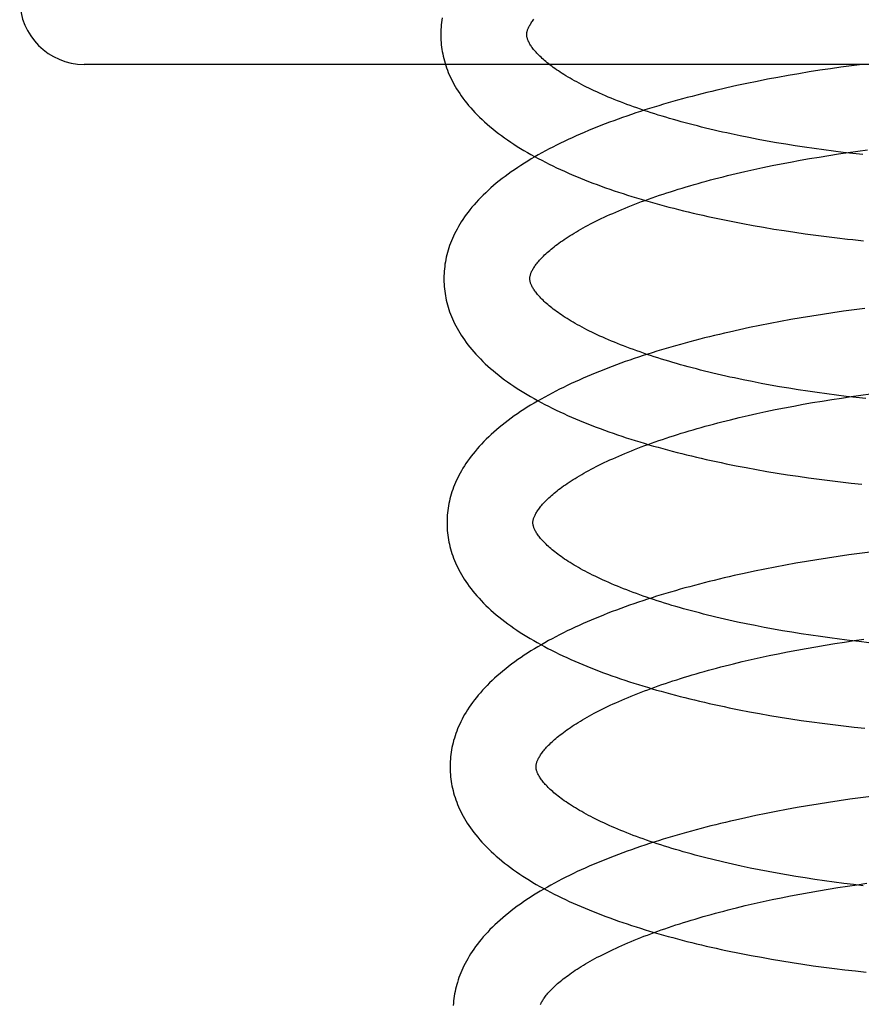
# Model space of a CAD drawing. Header units: inches. Extents: x 0 to 204, y 0 to 132.
# Tile 81 of 112: x 116.441 to 116.637, y 48.571 to 48.8. Entities that reach past the tile are written whole.
import ezdxf

# ---------------------------------------------------------------- set-up
doc = ezdxf.new("R2010")
doc.units = ezdxf.units.IN
doc.header["$LTSCALE"] = 11.243375
doc.header["$MEASUREMENT"] = 0
doc.linetypes.add('HIDDEN', pattern=[0.2, 0.1, -0.1])
doc.layers.add('DEFAULT_2', color=8, linetype='HIDDEN')

msp = doc.modelspace()

# ---------------------------------------------------------------- linework, layer by layer
at = {"layer": 'DEFAULT_2', "color": 8, "linetype": 'HIDDEN'}
for p, q in [((116.459, 52.25676), (116.459, 46.75626)), ((117.0165, 48.78959), (116.4565, 48.78959)), ((116.62772, 48.78821), (116.62527, 48.78783)), ((116.63019, 48.78858), (116.62772, 48.78821)), ((116.63266, 48.78894), (116.63019, 48.78858)), ((116.63514, 48.78927), (116.63266, 48.78894)), ((116.63762, 48.78959), (116.63514, 48.78927)), ((116.61555, 48.78611), (116.61315, 48.78564)), ((116.61796, 48.78656), (116.61555, 48.78611)), ((116.62038, 48.787), (116.61796, 48.78656)), ((116.62282, 48.78742), (116.62038, 48.787)), ((116.62527, 48.78783), (116.62282, 48.78742)), ((116.60841, 48.78464), (116.60606, 48.78412)), ((116.61077, 48.78515), (116.60841, 48.78464)), ((116.61315, 48.78564), (116.61077, 48.78515)), ((116.61125, 48.77254), (116.60918, 48.77296)), ((116.61336, 48.77214), (116.61125, 48.77254)), ((116.61548, 48.77174), (116.61336, 48.77214)), ((116.61763, 48.77136), (116.61548, 48.77174)), ((116.6198, 48.771), (116.61763, 48.77136)), ((116.62199, 48.77064), (116.6198, 48.771)), ((116.6242, 48.7703), (116.62199, 48.77064)), ((116.62642, 48.76998), (116.6242, 48.7703)), ((116.62866, 48.76967), (116.62642, 48.76998)), ((116.62313, 48.76727), (116.62534, 48.76765)), ((116.62534, 48.76765), (116.62756, 48.76803)), ((116.62756, 48.76803), (116.6298, 48.76839)), ((116.63091, 48.76938), (116.62866, 48.76967)), ((116.6298, 48.76839), (116.63205, 48.76873)), ((116.63317, 48.7691), (116.63091, 48.76938)), ((116.63205, 48.76873), (116.63431, 48.76906)), ((116.63544, 48.76883), (116.63317, 48.7691)), ((116.63431, 48.76906), (116.63658, 48.76938)), ((116.63773, 48.76858), (116.63544, 48.76883)), ((116.63658, 48.76938), (116.63885, 48.76968)), ((116.61239, 48.76513), (116.6145, 48.76558)), ((116.6145, 48.76558), (116.61662, 48.76602)), ((116.61662, 48.76602), (116.61877, 48.76645)), ((116.61877, 48.76645), (116.62094, 48.76686)), ((116.62094, 48.76686), (116.62313, 48.76727)), ((116.60624, 48.76369), (116.60826, 48.76418)), ((116.60826, 48.76418), (116.61032, 48.76466)), ((116.61032, 48.76466), (116.61239, 48.76513)), ((116.60984, 48.75253), (116.61222, 48.7521)), ((116.61222, 48.7521), (116.61462, 48.75168)), ((116.61462, 48.75168), (116.61703, 48.75127)), ((116.61703, 48.75127), (116.61946, 48.75089)), ((116.61946, 48.75089), (116.62189, 48.75052)), ((116.62189, 48.75052), (116.62434, 48.75017)), ((116.62434, 48.75017), (116.6268, 48.74983)), ((116.6268, 48.74983), (116.62926, 48.74952)), ((116.62926, 48.74952), (116.63174, 48.74922)), ((116.63174, 48.74922), (116.63421, 48.74893)), ((116.62587, 48.73102), (116.62343, 48.73061)), ((116.62833, 48.7314), (116.62587, 48.73102)), ((116.63079, 48.73177), (116.62833, 48.7314)), ((116.63326, 48.73213), (116.63079, 48.73177)), ((116.63574, 48.73246), (116.63326, 48.73213)), ((116.63822, 48.73278), (116.63574, 48.73246)), ((116.61377, 48.72882), (116.61139, 48.72833)), ((116.61616, 48.7293), (116.61377, 48.72882)), ((116.61857, 48.72975), (116.61616, 48.7293)), ((116.62099, 48.73019), (116.61857, 48.72975)), ((116.62343, 48.73061), (116.62099, 48.73019)), ((116.60903, 48.72783), (116.60668, 48.7273)), ((116.61139, 48.72833), (116.60903, 48.72783)), ((116.61197, 48.71575), (116.6099, 48.71617)), ((116.61408, 48.71534), (116.61197, 48.71575)), ((116.6162, 48.71495), (116.61408, 48.71534)), ((116.61835, 48.71457), (116.6162, 48.71495)), ((116.62052, 48.7142), (116.61835, 48.71457)), ((116.62271, 48.71385), (116.62052, 48.7142)), ((116.62492, 48.71351), (116.62271, 48.71385)), ((116.62714, 48.71319), (116.62492, 48.71351)), ((116.62938, 48.71288), (116.62714, 48.71319)), ((116.63163, 48.71259), (116.62938, 48.71288)), ((116.63389, 48.71231), (116.63163, 48.71259)), ((116.63502, 48.71227), (116.63729, 48.71258)), ((116.63729, 48.71258), (116.63957, 48.71288)), ((116.62166, 48.71007), (116.62385, 48.71047)), ((116.62385, 48.71047), (116.62606, 48.71086)), ((116.62606, 48.71086), (116.62828, 48.71123)), ((116.62828, 48.71123), (116.63052, 48.71159)), ((116.63052, 48.71159), (116.63276, 48.71194)), ((116.63276, 48.71194), (116.63502, 48.71227)), ((116.63616, 48.71204), (116.63389, 48.71231)), ((116.63844, 48.71179), (116.63616, 48.71204)), ((116.61103, 48.70787), (116.61311, 48.70834)), ((116.61311, 48.70834), (116.61521, 48.70879)), ((116.61521, 48.70879), (116.61734, 48.70923)), ((116.61734, 48.70923), (116.61949, 48.70966)), ((116.61949, 48.70966), (116.62166, 48.71007)), ((116.60696, 48.7069), (116.60898, 48.70739)), ((116.60898, 48.70739), (116.61103, 48.70787)), ((116.61063, 48.69573), (116.61301, 48.69529)), ((116.61301, 48.69529), (116.61541, 48.69487)), ((116.61541, 48.69487), (116.61782, 48.69447)), ((116.61782, 48.69447), (116.62025, 48.69408)), ((116.62025, 48.69408), (116.62268, 48.69372)), ((116.62268, 48.69372), (116.62513, 48.69336)), ((116.62513, 48.69336), (116.62759, 48.69303)), ((116.62759, 48.69303), (116.63006, 48.69272)), ((116.63006, 48.69272), (116.63253, 48.69242)), ((116.63253, 48.69242), (116.63501, 48.69213)), ((116.63501, 48.69213), (116.6375, 48.69187)), ((116.63946, 48.67606), (116.63697, 48.67574)), ((116.62461, 48.6739), (116.62217, 48.67348)), ((116.62707, 48.6743), (116.62461, 48.6739)), ((116.62953, 48.67469), (116.62707, 48.6743)), ((116.63201, 48.67506), (116.62953, 48.67469)), ((116.63448, 48.67541), (116.63201, 48.67506)), ((116.63697, 48.67574), (116.63448, 48.67541)), ((116.61252, 48.67163), (116.61015, 48.67112)), ((116.61491, 48.67212), (116.61252, 48.67163)), ((116.61732, 48.67259), (116.61491, 48.67212)), ((116.61974, 48.67304), (116.61732, 48.67259)), ((116.62217, 48.67348), (116.61974, 48.67304)), ((116.61015, 48.67112), (116.6078, 48.6706)), ((116.61269, 48.65896), (116.61062, 48.65938)), ((116.6148, 48.65855), (116.61269, 48.65896)), ((116.61692, 48.65816), (116.6148, 48.65855)), ((116.61907, 48.65778), (116.61692, 48.65816)), ((116.62124, 48.65741), (116.61907, 48.65778)), ((116.62343, 48.65706), (116.62124, 48.65741)), ((116.62564, 48.65672), (116.62343, 48.65706)), ((116.62786, 48.6564), (116.62564, 48.65672)), ((116.6301, 48.65609), (116.62786, 48.6564)), ((116.63235, 48.65579), (116.6301, 48.65609)), ((116.63461, 48.65551), (116.63235, 48.65579)), ((116.63349, 48.65515), (116.63575, 48.65548)), ((116.63689, 48.65525), (116.63461, 48.65551)), ((116.63575, 48.65548), (116.63801, 48.65579)), ((116.63917, 48.655), (116.63689, 48.65525)), ((116.62021, 48.65287), (116.62238, 48.65328)), ((116.62238, 48.65328), (116.62457, 48.65368)), ((116.62457, 48.65368), (116.62678, 48.65407)), ((116.62678, 48.65407), (116.629, 48.65444)), ((116.629, 48.65444), (116.63124, 48.6548)), ((116.63124, 48.6548), (116.63349, 48.65515)), ((116.6097, 48.6506), (116.61175, 48.65108)), ((116.61175, 48.65108), (116.61383, 48.65154)), ((116.61383, 48.65154), (116.61593, 48.652)), ((116.61593, 48.652), (116.61806, 48.65244)), ((116.61806, 48.65244), (116.62021, 48.65287)), ((116.60768, 48.65011), (116.6097, 48.6506)), ((116.61135, 48.63894), (116.61373, 48.6385)), ((116.61373, 48.6385), (116.61613, 48.63808)), ((116.61613, 48.63808), (116.61854, 48.63768)), ((116.61854, 48.63768), (116.62097, 48.63729)), ((116.62097, 48.63729), (116.62341, 48.63692)), ((116.62341, 48.63692), (116.62586, 48.63657)), ((116.62586, 48.63657), (116.62832, 48.63624)), ((116.62832, 48.63624), (116.63078, 48.63592)), ((116.63078, 48.63592), (116.63326, 48.63562)), ((116.63326, 48.63562), (116.63574, 48.63534)), ((116.63574, 48.63534), (116.63822, 48.63508)), ((116.63718, 48.61888), (116.63471, 48.61855)), ((116.63966, 48.6192), (116.63718, 48.61888)), ((116.62244, 48.61661), (116.62002, 48.61617)), ((116.62488, 48.61703), (116.62244, 48.61661)), ((116.62732, 48.61744), (116.62488, 48.61703)), ((116.62978, 48.61782), (116.62732, 48.61744)), ((116.63224, 48.61819), (116.62978, 48.61782)), ((116.63471, 48.61855), (116.63224, 48.61819)), ((116.61048, 48.61425), (116.60813, 48.61372)), ((116.61284, 48.61475), (116.61048, 48.61425)), ((116.61522, 48.61524), (116.61284, 48.61475)), ((116.61761, 48.61572), (116.61522, 48.61524)), ((116.62002, 48.61617), (116.61761, 48.61572)), ((116.61359, 48.60213), (116.61151, 48.60255)), ((116.6157, 48.60173), (116.61359, 48.60213)), ((116.61784, 48.60133), (116.6157, 48.60173)), ((116.61999, 48.60095), (116.61784, 48.60133)), ((116.62217, 48.60059), (116.61999, 48.60095)), ((116.62436, 48.60024), (116.62217, 48.60059)), ((116.62658, 48.5999), (116.62436, 48.60024)), ((116.62881, 48.59958), (116.62658, 48.5999)), ((116.63105, 48.59927), (116.62881, 48.59958)), ((116.62969, 48.59765), (116.63192, 48.59801)), ((116.63331, 48.59897), (116.63105, 48.59927)), ((116.63192, 48.59801), (116.63417, 48.59835)), ((116.63558, 48.59869), (116.63331, 48.59897)), ((116.63417, 48.59835), (116.63643, 48.59868)), ((116.63786, 48.59843), (116.63558, 48.59869)), ((116.63643, 48.59868), (116.6387, 48.599)), ((116.61875, 48.59564), (116.6209, 48.59607)), ((116.6209, 48.59607), (116.62307, 48.59648)), ((116.62307, 48.59648), (116.62526, 48.59689)), ((116.62526, 48.59689), (116.62746, 48.59727)), ((116.62746, 48.59727), (116.62969, 48.59765)), ((116.60837, 48.59331), (116.61039, 48.5938)), ((116.61039, 48.5938), (116.61244, 48.59428)), ((116.61244, 48.59428), (116.61452, 48.59475)), ((116.61452, 48.59475), (116.61662, 48.5952)), ((116.61662, 48.5952), (116.61875, 48.59564)), ((116.61176, 48.58221), (116.61413, 48.58177)), ((116.61413, 48.58177), (116.61652, 48.58135)), ((116.61652, 48.58135), (116.61893, 48.58094)), ((116.61893, 48.58094), (116.62134, 48.58055)), ((116.62134, 48.58055), (116.62377, 48.58019)), ((116.62377, 48.58019), (116.62622, 48.57983)), ((116.62622, 48.57983), (116.62867, 48.5795)), ((116.62867, 48.5795), (116.63113, 48.57918)), ((116.63113, 48.57918), (116.63359, 48.57888)), ((116.63359, 48.57888), (116.63607, 48.5786)), ((116.63607, 48.5786), (116.63854, 48.57833))]:
    msp.add_line(p, q, dxfattribs=at)
for points in [[(116.53986, 48.80042), (116.53977, 48.79988), (116.5397, 48.79934), (116.53963, 48.7988), (116.53959, 48.79827), (116.53955, 48.79773), (116.53953, 48.79719), (116.53952, 48.79665), (116.53952, 48.79621)], [(116.55952, 48.79646), (116.55952, 48.79657), (116.55952, 48.79668), (116.55953, 48.7968), (116.55955, 48.79692), (116.55957, 48.79705), (116.5596, 48.79718), (116.55963, 48.79732), (116.55968, 48.79746), (116.55973, 48.79762), (116.55979, 48.79778), (116.55986, 48.79794), (116.55993, 48.79812), (116.56002, 48.7983), (116.56011, 48.79848), (116.56022, 48.79867), (116.56033, 48.79886), (116.56045, 48.79906), (116.56058, 48.79926), (116.56072, 48.79946), (116.56087, 48.79967), (116.56103, 48.79989), (116.5612, 48.80011)], [(116.53952, 48.79621), (116.53953, 48.79576), (116.53955, 48.79522), (116.53959, 48.79469), (116.53964, 48.79415), (116.5397, 48.79362), (116.53978, 48.79308), (116.53986, 48.79255), (116.53997, 48.79201), (116.54008, 48.79148), (116.54021, 48.79094), (116.54035, 48.7904), (116.54051, 48.78987), (116.54068, 48.78933), (116.54086, 48.78879), (116.54106, 48.78825), (116.54127, 48.78771), (116.5415, 48.78717), (116.54174, 48.78663), (116.542, 48.78608), (116.54228, 48.78554), (116.54257, 48.78499), (116.54288, 48.78445), (116.5432, 48.7839), (116.54355, 48.78335), (116.54391, 48.7828), (116.54429, 48.78225), (116.54468, 48.78169), (116.5451, 48.78114), (116.54554, 48.78059), (116.54599, 48.78003), (116.54647, 48.77948), (116.54696, 48.77893), (116.54747, 48.77838), (116.54801, 48.77782), (116.54856, 48.77728), (116.54913, 48.77673), (116.54972, 48.77619), (116.55033, 48.77565), (116.55096, 48.77511), (116.5516, 48.77458), (116.55226, 48.77405), (116.55294, 48.77353), (116.55363, 48.77301), (116.55434, 48.7725), (116.55506, 48.77199), (116.55579, 48.77149), (116.55654, 48.77099), (116.55731, 48.77051), (116.55809, 48.77002), (116.55888, 48.76955), (116.55968, 48.76908), (116.56049, 48.76861), (116.56131, 48.76815), (116.56215, 48.7677), (116.563, 48.76726), (116.56385, 48.76682), (116.56472, 48.76638), (116.5656, 48.76596), (116.56648, 48.76553), (116.56738, 48.76512), (116.56829, 48.76471), (116.56921, 48.7643), (116.57013, 48.7639), (116.57107, 48.76351), (116.57201, 48.76312), (116.57297, 48.76273), (116.57393, 48.76236), (116.5749, 48.76198), (116.57588, 48.76161), (116.57687, 48.76125), (116.57787, 48.76089), (116.57887, 48.76054), (116.57989, 48.76019), (116.58091, 48.75985), (116.58193, 48.75951), (116.58297, 48.75918), (116.58401, 48.75885), (116.58507, 48.75852), (116.58613, 48.7582), (116.58719, 48.75789), (116.58827, 48.75758), (116.58935, 48.75727), (116.59043, 48.75697), (116.59153, 48.75667), (116.59263, 48.75638), (116.59374, 48.75609), (116.59485, 48.75581), (116.59597, 48.75553), (116.5971, 48.75526), (116.59823, 48.75499), (116.59937, 48.75472), (116.60051, 48.75446), (116.60166, 48.75421), (116.60281, 48.75395), (116.60397, 48.75371), (116.60514, 48.75346), (116.60631, 48.75322), (116.60748, 48.75299), (116.60984, 48.75253)], [(116.60918, 48.77296), (116.60713, 48.77339), (116.60611, 48.77362), (116.60511, 48.77384), (116.60411, 48.77407), (116.60312, 48.7743), (116.60213, 48.77453), (116.60116, 48.77477), (116.60019, 48.775), (116.59923, 48.77525), (116.59828, 48.77549), (116.59734, 48.77574), (116.59641, 48.77599), (116.59549, 48.77624), (116.59457, 48.77649), (116.59367, 48.77675), (116.59277, 48.77701), (116.59189, 48.77727), (116.59101, 48.77753), (116.59015, 48.7778), (116.5893, 48.77807), (116.58845, 48.77834), (116.58762, 48.77861), (116.5868, 48.77888), (116.58598, 48.77916), (116.58518, 48.77944), (116.58439, 48.77972), (116.58361, 48.78), (116.58285, 48.78028), (116.58209, 48.78056), (116.58135, 48.78085), (116.58062, 48.78113), (116.5799, 48.78142), (116.5792, 48.78171), (116.5785, 48.78199), (116.57782, 48.78228), (116.57715, 48.78257), (116.57649, 48.78286), (116.57585, 48.78316), (116.57522, 48.78345), (116.5746, 48.78374), (116.57399, 48.78403), (116.5734, 48.78432), (116.57282, 48.78462), (116.57225, 48.78491), (116.57169, 48.7852), (116.57115, 48.78549), (116.57063, 48.78578), (116.57011, 48.78607), (116.56961, 48.78636), (116.56913, 48.78664), (116.56865, 48.78693), (116.56819, 48.78721), (116.56774, 48.78749), (116.56731, 48.78778), (116.56689, 48.78806), (116.56648, 48.78833), (116.56608, 48.78861), (116.5657, 48.78889), (116.56533, 48.78916), (116.56498, 48.78943), (116.56463, 48.78969), (116.5643, 48.78996), (116.56399, 48.79022), (116.56368, 48.79047), (116.56339, 48.79073), (116.56311, 48.79098), (116.56284, 48.79123), (116.56259, 48.79147), (116.56234, 48.79171), (116.56211, 48.79195), (116.56189, 48.79218), (116.56168, 48.79241), (116.56148, 48.79263), (116.5613, 48.79285), (116.56112, 48.79307), (116.56096, 48.79328), (116.5608, 48.79349), (116.56065, 48.79369), (116.56052, 48.79389), (116.56039, 48.79408), (116.56027, 48.79427), (116.56016, 48.79446), (116.56006, 48.79464), (116.55997, 48.79482), (116.55989, 48.79499), (116.55982, 48.79516), (116.55976, 48.79531), (116.5597, 48.79547), (116.55966, 48.79561), (116.55962, 48.79575), (116.55959, 48.79588), (116.55956, 48.796), (116.55954, 48.79613), (116.55953, 48.79624), (116.55952, 48.79636), (116.55952, 48.79646)], [(116.60606, 48.78412), (116.60489, 48.78385), (116.60373, 48.78357), (116.60258, 48.7833), (116.60143, 48.78302), (116.60028, 48.78273), (116.59914, 48.78244), (116.59801, 48.78215), (116.59688, 48.78185), (116.59576, 48.78155), (116.59465, 48.78124), (116.59354, 48.78093), (116.59244, 48.78061), (116.59134, 48.78029), (116.59025, 48.77997), (116.58917, 48.77964), (116.5881, 48.77931), (116.58703, 48.77897), (116.58597, 48.77863), (116.58492, 48.77828), (116.58387, 48.77793), (116.58283, 48.77757), (116.5818, 48.77721), (116.58078, 48.77685), (116.57977, 48.77648), (116.57876, 48.77611), (116.57777, 48.77573), (116.57678, 48.77534), (116.5758, 48.77496), (116.57482, 48.77456), (116.57386, 48.77416), (116.5729, 48.77376), (116.57196, 48.77335), (116.57102, 48.77294), (116.57009, 48.77252), (116.56918, 48.7721), (116.56827, 48.77167), (116.56737, 48.77124), (116.56648, 48.7708), (116.5656, 48.77035), (116.56473, 48.7699), (116.56388, 48.76945), (116.56303, 48.76899), (116.56219, 48.76852), (116.56137, 48.76805), (116.56055, 48.76757), (116.55975, 48.76708), (116.55896, 48.76659), (116.55818, 48.76609), (116.55741, 48.76559), (116.55666, 48.76508), (116.55592, 48.76457), (116.55519, 48.76405), (116.55448, 48.76352), (116.55379, 48.76299), (116.55311, 48.76246), (116.55244, 48.76192), (116.5518, 48.76137), (116.55116, 48.76082), (116.55055, 48.76027), (116.54996, 48.75972), (116.54938, 48.75916), (116.54882, 48.75859), (116.54828, 48.75803), (116.54776, 48.75747), (116.54726, 48.7569), (116.54677, 48.75633), (116.54631, 48.75577), (116.54587, 48.7552), (116.54545, 48.75464), (116.54504, 48.75407), (116.54466, 48.75351), (116.54429, 48.75295), (116.54395, 48.75239), (116.54362, 48.75183), (116.5433, 48.75127), (116.54301, 48.75072), (116.54273, 48.75016), (116.54247, 48.74961), (116.54222, 48.74906), (116.54199, 48.74851), (116.54178, 48.74796), (116.54158, 48.74742), (116.54139, 48.74687), (116.54122, 48.74633), (116.54107, 48.74579), (116.54092, 48.74524), (116.5408, 48.7447), (116.54068, 48.74416), (116.54058, 48.74362), (116.54049, 48.74309), (116.54042, 48.74255), (116.54035, 48.74201), (116.54031, 48.74147), (116.54027, 48.74094), (116.54025, 48.7404), (116.54024, 48.73986), (116.54024, 48.73942)], [(116.56024, 48.73967), (116.56024, 48.73978), (116.56024, 48.73989), (116.56025, 48.74001), (116.56027, 48.74013), (116.56029, 48.74026), (116.56032, 48.74039), (116.56036, 48.74053), (116.5604, 48.74067), (116.56045, 48.74083), (116.56051, 48.74099), (116.56058, 48.74116), (116.56065, 48.74133), (116.56074, 48.74151), (116.56084, 48.74169), (116.56094, 48.74188), (116.56105, 48.74208), (116.56117, 48.74227), (116.5613, 48.74247), (116.56144, 48.74268), (116.56159, 48.74289), (116.56175, 48.7431), (116.56192, 48.74332), (116.5621, 48.74355), (116.5623, 48.74378), (116.5625, 48.74401), (116.56272, 48.74425), (116.56294, 48.74449), (116.56318, 48.74474), (116.56343, 48.74499), (116.56369, 48.74525), (116.56397, 48.74551), (116.56425, 48.74577), (116.56455, 48.74603), (116.56486, 48.7463), (116.56518, 48.74657), (116.56552, 48.74685), (116.56587, 48.74712), (116.56623, 48.7474), (116.5666, 48.74769), (116.56699, 48.74797), (116.56739, 48.74826), (116.56781, 48.74855), (116.56823, 48.74884), (116.56867, 48.74914), (116.56913, 48.74943), (116.56959, 48.74973), (116.57007, 48.75003), (116.57057, 48.75033), (116.57107, 48.75063), (116.57159, 48.75094), (116.57213, 48.75124), (116.57267, 48.75155), (116.57323, 48.75185), (116.5738, 48.75216), (116.57439, 48.75247), (116.57499, 48.75277), (116.5756, 48.75308), (116.57623, 48.75339), (116.57686, 48.7537), (116.57751, 48.754), (116.57817, 48.75431), (116.57885, 48.75462), (116.57954, 48.75492), (116.58023, 48.75523), (116.58095, 48.75553), (116.58167, 48.75584), (116.5824, 48.75614), (116.58315, 48.75644), (116.58391, 48.75674), (116.58468, 48.75704), (116.58546, 48.75734), (116.58626, 48.75764), (116.58706, 48.75794), (116.58788, 48.75823), (116.5887, 48.75852), (116.58954, 48.75882), (116.59039, 48.75911), (116.59124, 48.75939), (116.59211, 48.75968), (116.59299, 48.75996), (116.59388, 48.76025), (116.59478, 48.76052), (116.59568, 48.7608), (116.5966, 48.76108), (116.59752, 48.76135), (116.59846, 48.76162), (116.5994, 48.76189), (116.60035, 48.76215), (116.60132, 48.76242), (116.60228, 48.76268), (116.60326, 48.76294), (116.60425, 48.76319), (116.60524, 48.76344), (116.60624, 48.76369)], [(116.63421, 48.74893), (116.63546, 48.7488), (116.63794, 48.74854)], [(116.54024, 48.73942), (116.54025, 48.73897), (116.54027, 48.73843), (116.54031, 48.7379), (116.54036, 48.73736), (116.54042, 48.73682), (116.5405, 48.73629), (116.54058, 48.73575), (116.54069, 48.73522), (116.5408, 48.73468), (116.54093, 48.73415), (116.54107, 48.73361), (116.54123, 48.73307), (116.5414, 48.73253), (116.54158, 48.73199), (116.54178, 48.73145), (116.54199, 48.73091), (116.54222, 48.73037), (116.54247, 48.72983), (116.54272, 48.72929), (116.543, 48.72874), (116.54329, 48.7282), (116.5436, 48.72765), (116.54393, 48.7271), (116.54427, 48.72655), (116.54463, 48.726), (116.54501, 48.72545), (116.54541, 48.72489), (116.54583, 48.72434), (116.54626, 48.72379), (116.54672, 48.72323), (116.54719, 48.72268), (116.54769, 48.72213), (116.5482, 48.72158), (116.54874, 48.72102), (116.54929, 48.72047), (116.54986, 48.71993), (116.55045, 48.71938), (116.55106, 48.71884), (116.55169, 48.71831), (116.55233, 48.71777), (116.55299, 48.71725), (116.55367, 48.71672), (116.55436, 48.71621), (116.55507, 48.71569), (116.5558, 48.71519), (116.55653, 48.71469), (116.55728, 48.71419), (116.55805, 48.7137), (116.55883, 48.71322), (116.55962, 48.71274), (116.56042, 48.71227), (116.56123, 48.71181), (116.56206, 48.71135), (116.56289, 48.7109), (116.56374, 48.71045), (116.5646, 48.71001), (116.56547, 48.70958), (116.56634, 48.70915), (116.56723, 48.70873), (116.56813, 48.70831), (116.56904, 48.7079), (116.56996, 48.7075), (116.57089, 48.7071), (116.57182, 48.7067), (116.57277, 48.70631), (116.57372, 48.70593), (116.57469, 48.70555), (116.57566, 48.70518), (116.57664, 48.70481), (116.57763, 48.70445), (116.57863, 48.70409), (116.57963, 48.70374), (116.58065, 48.70339), (116.58167, 48.70304), (116.5827, 48.70271), (116.58373, 48.70237), (116.58478, 48.70204), (116.58583, 48.70172), (116.58689, 48.7014), (116.58796, 48.70108), (116.58903, 48.70077), (116.59011, 48.70047), (116.5912, 48.70017), (116.5923, 48.69987), (116.5934, 48.69958), (116.59451, 48.69929), (116.59562, 48.69901), (116.59674, 48.69873), (116.59787, 48.69845), (116.599, 48.69819), (116.60014, 48.69792), (116.60128, 48.69766), (116.60243, 48.6974), (116.60359, 48.69715), (116.60475, 48.6969), (116.60592, 48.69666), (116.60709, 48.69642), (116.60826, 48.69619), (116.61063, 48.69573)], [(116.6099, 48.71617), (116.60785, 48.7166), (116.60683, 48.71682), (116.60583, 48.71705), (116.60483, 48.71728), (116.60384, 48.71751), (116.60285, 48.71774), (116.60188, 48.71797), (116.60091, 48.71821), (116.59995, 48.71845), (116.599, 48.7187), (116.59806, 48.71894), (116.59713, 48.71919), (116.59621, 48.71945), (116.59529, 48.7197), (116.59439, 48.71996), (116.59349, 48.72022), (116.59261, 48.72048), (116.59173, 48.72074), (116.59087, 48.72101), (116.59002, 48.72128), (116.58917, 48.72155), (116.58834, 48.72182), (116.58751, 48.72209), (116.5867, 48.72237), (116.5859, 48.72265), (116.58511, 48.72292), (116.58434, 48.72321), (116.58357, 48.72349), (116.58281, 48.72377), (116.58207, 48.72405), (116.58134, 48.72434), (116.58062, 48.72463), (116.57992, 48.72491), (116.57922, 48.7252), (116.57854, 48.72549), (116.57787, 48.72578), (116.57721, 48.72607), (116.57657, 48.72636), (116.57594, 48.72666), (116.57532, 48.72695), (116.57471, 48.72724), (116.57412, 48.72753), (116.57354, 48.72782), (116.57297, 48.72812), (116.57241, 48.72841), (116.57187, 48.7287), (116.57135, 48.72899), (116.57083, 48.72928), (116.57033, 48.72956), (116.56985, 48.72985), (116.56937, 48.73014), (116.56891, 48.73042), (116.56846, 48.7307), (116.56803, 48.73099), (116.56761, 48.73127), (116.5672, 48.73154), (116.5668, 48.73182), (116.56642, 48.73209), (116.56605, 48.73237), (116.5657, 48.73263), (116.56535, 48.7329), (116.56502, 48.73316), (116.56471, 48.73342), (116.5644, 48.73368), (116.56411, 48.73394), (116.56383, 48.73419), (116.56356, 48.73443), (116.56331, 48.73468), (116.56306, 48.73492), (116.56283, 48.73516), (116.56261, 48.73539), (116.5624, 48.73562), (116.5622, 48.73584), (116.56202, 48.73606), (116.56184, 48.73628), (116.56168, 48.73649), (116.56152, 48.73669), (116.56137, 48.7369), (116.56124, 48.7371), (116.56111, 48.73729), (116.56099, 48.73748), (116.56088, 48.73767), (116.56079, 48.73785), (116.56069, 48.73803), (116.56061, 48.7382), (116.56054, 48.73837), (116.56048, 48.73852), (116.56042, 48.73868), (116.56038, 48.73882), (116.56034, 48.73896), (116.56031, 48.73909), (116.56028, 48.73921), (116.56026, 48.73933), (116.56025, 48.73945), (116.56024, 48.73957), (116.56024, 48.73967)], [(116.60668, 48.7273), (116.60552, 48.72703), (116.60436, 48.72676), (116.60321, 48.72648), (116.60206, 48.7262), (116.60091, 48.72592), (116.59978, 48.72563), (116.59864, 48.72533), (116.59752, 48.72503), (116.5964, 48.72473), (116.59529, 48.72442), (116.59418, 48.72411), (116.59308, 48.7238), (116.59198, 48.72348), (116.5909, 48.72315), (116.58982, 48.72282), (116.58874, 48.72249), (116.58768, 48.72215), (116.58662, 48.72181), (116.58557, 48.72146), (116.58452, 48.72111), (116.58349, 48.72076), (116.58246, 48.7204), (116.58144, 48.72003), (116.58042, 48.71966), (116.57942, 48.71929), (116.57842, 48.71891), (116.57743, 48.71853), (116.57645, 48.71814), (116.57548, 48.71775), (116.57452, 48.71735), (116.57357, 48.71695), (116.57262, 48.71654), (116.57169, 48.71613), (116.57076, 48.71571), (116.56984, 48.71528), (116.56894, 48.71486), (116.56804, 48.71442), (116.56715, 48.71398), (116.56627, 48.71354), (116.56541, 48.71309), (116.56455, 48.71263), (116.5637, 48.71217), (116.56287, 48.7117), (116.56204, 48.71123), (116.56123, 48.71075), (116.56043, 48.71027), (116.55964, 48.70978), (116.55886, 48.70928), (116.5581, 48.70878), (116.55735, 48.70827), (116.55661, 48.70776), (116.55589, 48.70724), (116.55518, 48.70671), (116.55448, 48.70618), (116.55381, 48.70565), (116.55314, 48.70511), (116.5525, 48.70457), (116.55187, 48.70402), (116.55126, 48.70347), (116.55066, 48.70291), (116.55009, 48.70235), (116.54953, 48.70179), (116.54899, 48.70123), (116.54847, 48.70066), (116.54796, 48.70009), (116.54748, 48.69953), (116.54702, 48.69896), (116.54658, 48.6984), (116.54616, 48.69783), (116.54575, 48.69727), (116.54537, 48.69671), (116.54501, 48.69615), (116.54466, 48.69559), (116.54433, 48.69503), (116.54402, 48.69447), (116.54372, 48.69392), (116.54345, 48.69336), (116.54318, 48.69281), (116.54294, 48.69226), (116.54271, 48.69171), (116.5425, 48.69117), (116.5423, 48.69062), (116.54211, 48.69008), (116.54194, 48.68953), (116.54178, 48.68899), (116.54164, 48.68845), (116.54151, 48.68791), (116.5414, 48.68737), (116.5413, 48.68683), (116.54121, 48.68629), (116.54114, 48.68575), (116.54107, 48.68522), (116.54103, 48.68468), (116.54099, 48.68414), (116.54097, 48.68361), (116.54096, 48.68307), (116.54096, 48.68263)], [(116.56096, 48.68288), (116.56096, 48.68298), (116.56096, 48.6831), (116.56097, 48.68322), (116.56099, 48.68334), (116.56101, 48.68346), (116.56104, 48.6836), (116.56107, 48.68373), (116.56112, 48.68388), (116.56117, 48.68403), (116.56123, 48.68419), (116.5613, 48.68436), (116.56137, 48.68453), (116.56146, 48.68471), (116.56155, 48.6849), (116.56166, 48.68509), (116.56177, 48.68528), (116.56189, 48.68548), (116.56202, 48.68568), (116.56216, 48.68589), (116.56231, 48.6861), (116.56247, 48.68631), (116.56264, 48.68653), (116.56282, 48.68676), (116.56302, 48.68699), (116.56322, 48.68722), (116.56343, 48.68746), (116.56366, 48.6877), (116.5639, 48.68795), (116.56415, 48.6882), (116.56441, 48.68845), (116.56468, 48.68871), (116.56497, 48.68897), (116.56527, 48.68924), (116.56558, 48.68951), (116.5659, 48.68978), (116.56623, 48.69005), (116.56658, 48.69033), (116.56695, 48.69061), (116.56732, 48.69089), (116.56771, 48.69118), (116.56811, 48.69147), (116.56853, 48.69176), (116.56895, 48.69205), (116.56939, 48.69235), (116.56985, 48.69264), (116.57031, 48.69294), (116.57079, 48.69324), (116.57128, 48.69354), (116.57179, 48.69384), (116.57231, 48.69414), (116.57284, 48.69445), (116.57339, 48.69475), (116.57395, 48.69506), (116.57452, 48.69537), (116.57511, 48.69567), (116.57571, 48.69598), (116.57632, 48.69629), (116.57694, 48.6966), (116.57758, 48.6969), (116.57823, 48.69721), (116.57889, 48.69752), (116.57957, 48.69782), (116.58025, 48.69813), (116.58095, 48.69844), (116.58166, 48.69874), (116.58239, 48.69904), (116.58312, 48.69935), (116.58387, 48.69965), (116.58463, 48.69995), (116.5854, 48.70025), (116.58618, 48.70055), (116.58697, 48.70085), (116.58778, 48.70114), (116.58859, 48.70144), (116.58942, 48.70173), (116.59026, 48.70202), (116.5911, 48.70231), (116.59196, 48.7026), (116.59283, 48.70289), (116.59371, 48.70317), (116.59459, 48.70345), (116.59549, 48.70373), (116.5964, 48.70401), (116.59732, 48.70429), (116.59824, 48.70456), (116.59918, 48.70483), (116.60012, 48.7051), (116.60107, 48.70536), (116.60203, 48.70563), (116.603, 48.70589), (116.60398, 48.70614), (116.60496, 48.7064), (116.60596, 48.70665), (116.60696, 48.7069)], [(116.61062, 48.65938), (116.60857, 48.65981), (116.60755, 48.66003), (116.60655, 48.66026), (116.60555, 48.66048), (116.60456, 48.66071), (116.60357, 48.66095), (116.6026, 48.66118), (116.60163, 48.66142), (116.60067, 48.66166), (116.59972, 48.66191), (116.59878, 48.66215), (116.59785, 48.6624), (116.59693, 48.66265), (116.59601, 48.66291), (116.59511, 48.66317), (116.59421, 48.66343), (116.59333, 48.66369), (116.59245, 48.66395), (116.59159, 48.66422), (116.59074, 48.66448), (116.58989, 48.66475), (116.58906, 48.66503), (116.58824, 48.6653), (116.58742, 48.66558), (116.58662, 48.66585), (116.58583, 48.66613), (116.58506, 48.66641), (116.58429, 48.6667), (116.58353, 48.66698), (116.58279, 48.66726), (116.58206, 48.66755), (116.58134, 48.66784), (116.58064, 48.66812), (116.57994, 48.66841), (116.57926, 48.6687), (116.57859, 48.66899), (116.57793, 48.66928), (116.57729, 48.66957), (116.57666, 48.66987), (116.57604, 48.67016), (116.57543, 48.67045), (116.57484, 48.67074), (116.57426, 48.67103), (116.57369, 48.67133), (116.57313, 48.67162), (116.57259, 48.67191), (116.57207, 48.6722), (116.57155, 48.67249), (116.57105, 48.67277), (116.57057, 48.67306), (116.57009, 48.67335), (116.56963, 48.67363), (116.56919, 48.67391), (116.56875, 48.67419), (116.56833, 48.67447), (116.56792, 48.67475), (116.56752, 48.67503), (116.56714, 48.6753), (116.56677, 48.67557), (116.56642, 48.67584), (116.56607, 48.67611), (116.56574, 48.67637), (116.56543, 48.67663), (116.56512, 48.67689), (116.56483, 48.67714), (116.56455, 48.6774), (116.56428, 48.67764), (116.56403, 48.67789), (116.56378, 48.67813), (116.56355, 48.67836), (116.56333, 48.6786), (116.56312, 48.67883), (116.56292, 48.67905), (116.56274, 48.67927), (116.56256, 48.67949), (116.5624, 48.6797), (116.56224, 48.6799), (116.56209, 48.68011), (116.56196, 48.6803), (116.56183, 48.6805), (116.56171, 48.68069), (116.56161, 48.68088), (116.56151, 48.68106), (116.56141, 48.68124), (116.56133, 48.68141), (116.56126, 48.68157), (116.5612, 48.68173), (116.56114, 48.68188), (116.5611, 48.68203), (116.56106, 48.68217), (116.56103, 48.6823), (116.561, 48.68242), (116.56098, 48.68254), (116.56097, 48.68266), (116.56096, 48.68278), (116.56096, 48.68288)], [(116.54096, 48.68263), (116.54097, 48.68217), (116.54099, 48.68164), (116.54103, 48.6811), (116.54108, 48.68057), (116.54114, 48.68003), (116.54122, 48.6795), (116.5413, 48.67896), (116.54141, 48.67843), (116.54152, 48.67789), (116.54165, 48.67735), (116.54179, 48.67682), (116.54195, 48.67628), (116.54212, 48.67574), (116.5423, 48.6752), (116.5425, 48.67466), (116.54271, 48.67412), (116.54294, 48.67358), (116.54319, 48.67304), (116.54345, 48.6725), (116.54372, 48.67195), (116.54401, 48.6714), (116.54432, 48.67086), (116.54465, 48.67031), (116.54499, 48.66976), (116.54535, 48.66921), (116.54573, 48.66866), (116.54613, 48.6681), (116.54655, 48.66755), (116.54698, 48.667), (116.54744, 48.66644), (116.54792, 48.66589), (116.54841, 48.66534), (116.54893, 48.66478), (116.54946, 48.66423), (116.55001, 48.66368), (116.55059, 48.66314), (116.55118, 48.66259), (116.55179, 48.66205), (116.55241, 48.66151), (116.55306, 48.66098), (116.55372, 48.66045), (116.55439, 48.65993), (116.55509, 48.65941), (116.55579, 48.6589), (116.55652, 48.6584), (116.55725, 48.65789), (116.55801, 48.6574), (116.55877, 48.65691), (116.55955, 48.65643), (116.56034, 48.65595), (116.56114, 48.65548), (116.56195, 48.65502), (116.56278, 48.65456), (116.56362, 48.65411), (116.56446, 48.65366), (116.56532, 48.65322), (116.56619, 48.65279), (116.56707, 48.65236), (116.56796, 48.65194), (116.56885, 48.65152), (116.56976, 48.65111), (116.57068, 48.6507), (116.57161, 48.65031), (116.57254, 48.64991), (116.57349, 48.64952), (116.57444, 48.64914), (116.57541, 48.64876), (116.57638, 48.64839), (116.57736, 48.64802), (116.57835, 48.64766), (116.57935, 48.6473), (116.58035, 48.64694), (116.58137, 48.6466), (116.58239, 48.64625), (116.58342, 48.64591), (116.58446, 48.64558), (116.5855, 48.64525), (116.58655, 48.64493), (116.58761, 48.64461), (116.58868, 48.64429), (116.58975, 48.64398), (116.59084, 48.64368), (116.59192, 48.64338), (116.59302, 48.64308), (116.59412, 48.64279), (116.59523, 48.6425), (116.59634, 48.64222), (116.59746, 48.64194), (116.59859, 48.64166), (116.59972, 48.64139), (116.60086, 48.64113), (116.60201, 48.64087), (116.60316, 48.64061), (116.60431, 48.64036), (116.60547, 48.64011), (116.60664, 48.63987), (116.60781, 48.63963), (116.60899, 48.63939), (116.61135, 48.63894)], [(116.6078, 48.6706), (116.60663, 48.67033), (116.60546, 48.67006), (116.6043, 48.66978), (116.60315, 48.6695), (116.602, 48.66922), (116.60085, 48.66893), (116.59972, 48.66863), (116.59859, 48.66834), (116.59746, 48.66803), (116.59634, 48.66773), (116.59523, 48.66742), (116.59412, 48.6671), (116.59302, 48.66678), (116.59193, 48.66646), (116.59084, 48.66613), (116.58976, 48.66579), (116.58869, 48.66546), (116.58763, 48.66511), (116.58657, 48.66477), (116.58552, 48.66442), (116.58448, 48.66406), (116.58345, 48.6637), (116.58242, 48.66334), (116.5814, 48.66297), (116.58039, 48.66259), (116.57939, 48.66222), (116.5784, 48.66183), (116.57741, 48.66144), (116.57644, 48.66105), (116.57547, 48.66065), (116.57451, 48.66025), (116.57356, 48.65984), (116.57262, 48.65943), (116.57169, 48.65901), (116.57076, 48.65859), (116.56985, 48.65816), (116.56895, 48.65772), (116.56806, 48.65728), (116.56717, 48.65684), (116.5663, 48.65639), (116.56544, 48.65593), (116.56459, 48.65547), (116.56375, 48.655), (116.56292, 48.65453), (116.5621, 48.65405), (116.5613, 48.65356), (116.5605, 48.65307), (116.55972, 48.65258), (116.55895, 48.65207), (116.55819, 48.65156), (116.55745, 48.65105), (116.55672, 48.65053), (116.55601, 48.65), (116.55531, 48.64947), (116.55462, 48.64893), (116.55395, 48.64839), (116.5533, 48.64785), (116.55267, 48.6473), (116.55205, 48.64674), (116.55145, 48.64619), (116.55087, 48.64563), (116.55031, 48.64506), (116.54977, 48.6445), (116.54924, 48.64393), (116.54874, 48.64336), (116.54825, 48.6428), (116.54779, 48.64223), (116.54734, 48.64166), (116.54692, 48.6411), (116.54651, 48.64053), (116.54613, 48.63997), (116.54576, 48.6394), (116.54541, 48.63884), (116.54507, 48.63828), (116.54476, 48.63772), (116.54446, 48.63716), (116.54418, 48.63661), (116.54392, 48.63606), (116.54367, 48.6355), (116.54344, 48.63495), (116.54323, 48.6344), (116.54303, 48.63386), (116.54284, 48.63331), (116.54267, 48.63277), (116.54251, 48.63222), (116.54237, 48.63168), (116.54224, 48.63114), (116.54212, 48.63059), (116.54202, 48.63005), (116.54193, 48.62951), (116.54186, 48.62897), (116.5418, 48.62843), (116.54175, 48.6279), (116.54171, 48.62736), (116.54169, 48.62682), (116.54168, 48.62628), (116.54168, 48.62584)], [(116.56168, 48.62609), (116.56168, 48.62619), (116.56168, 48.62631), (116.56169, 48.62643), (116.56171, 48.62655), (116.56173, 48.62667), (116.56176, 48.6268), (116.56179, 48.62694), (116.56184, 48.62709), (116.56189, 48.62724), (116.56195, 48.6274), (116.56202, 48.62757), (116.56209, 48.62774), (116.56218, 48.62792), (116.56227, 48.62811), (116.56238, 48.6283), (116.56249, 48.62849), (116.56261, 48.62869), (116.56274, 48.62889), (116.56288, 48.6291), (116.56303, 48.62931), (116.56319, 48.62952), (116.56336, 48.62974), (116.56354, 48.62997), (116.56374, 48.63019), (116.56394, 48.63043), (116.56415, 48.63067), (116.56438, 48.63091), (116.56462, 48.63116), (116.56487, 48.63141), (116.56513, 48.63166), (116.5654, 48.63192), (116.56569, 48.63218), (116.56599, 48.63245), (116.5663, 48.63271), (116.56662, 48.63299), (116.56695, 48.63326), (116.5673, 48.63354), (116.56767, 48.63382), (116.56804, 48.6341), (116.56843, 48.63439), (116.56883, 48.63468), (116.56925, 48.63497), (116.56967, 48.63526), (116.57011, 48.63556), (116.57057, 48.63585), (116.57103, 48.63615), (116.57151, 48.63645), (116.572, 48.63675), (116.57251, 48.63705), (116.57303, 48.63735), (116.57356, 48.63766), (116.57411, 48.63796), (116.57467, 48.63827), (116.57524, 48.63857), (116.57583, 48.63888), (116.57643, 48.63919), (116.57704, 48.6395), (116.57766, 48.6398), (116.5783, 48.64011), (116.57895, 48.64042), (116.57961, 48.64073), (116.58029, 48.64103), (116.58097, 48.64134), (116.58167, 48.64164), (116.58238, 48.64195), (116.58311, 48.64225), (116.58384, 48.64256), (116.58459, 48.64286), (116.58535, 48.64316), (116.58612, 48.64346), (116.5869, 48.64376), (116.58769, 48.64406), (116.5885, 48.64435), (116.58931, 48.64465), (116.59014, 48.64494), (116.59098, 48.64523), (116.59182, 48.64552), (116.59268, 48.64581), (116.59355, 48.6461), (116.59443, 48.64638), (116.59532, 48.64666), (116.59621, 48.64694), (116.59712, 48.64722), (116.59804, 48.64749), (116.59896, 48.64777), (116.5999, 48.64804), (116.60084, 48.64831), (116.60179, 48.64857), (116.60275, 48.64883), (116.60372, 48.6491), (116.6047, 48.64935), (116.60568, 48.64961), (116.60668, 48.64986), (116.60768, 48.65011)], [(116.54168, 48.62584), (116.54169, 48.62538), (116.54171, 48.62485), (116.54175, 48.62432), (116.5418, 48.62378), (116.54186, 48.62325), (116.54194, 48.62272), (116.54202, 48.62218), (116.54212, 48.62165), (116.54224, 48.62111), (116.54237, 48.62058), (116.54251, 48.62004), (116.54266, 48.61951), (116.54283, 48.61897), (116.54302, 48.61843), (116.54321, 48.61789), (116.54342, 48.61735), (116.54365, 48.61681), (116.54389, 48.61627), (116.54415, 48.61573), (116.54443, 48.61519), (116.54472, 48.61464), (116.54502, 48.6141), (116.54535, 48.61355), (116.54569, 48.613), (116.54605, 48.61245), (116.54643, 48.6119), (116.54682, 48.61135), (116.54724, 48.6108), (116.54767, 48.61025), (116.54812, 48.6097), (116.5486, 48.60914), (116.54909, 48.60859), (116.5496, 48.60804), (116.55013, 48.60749), (116.55068, 48.60694), (116.55125, 48.6064), (116.55184, 48.60585), (116.55244, 48.60531), (116.55307, 48.60478), (116.55371, 48.60425), (116.55436, 48.60372), (116.55504, 48.6032), (116.55573, 48.60268), (116.55643, 48.60217), (116.55715, 48.60166), (116.55788, 48.60116), (116.55863, 48.60067), (116.55939, 48.60018), (116.56017, 48.5997), (116.56095, 48.59922), (116.56175, 48.59875), (116.56256, 48.59829), (116.56338, 48.59783), (116.56421, 48.59738), (116.56506, 48.59693), (116.56591, 48.59649), (116.56678, 48.59606), (116.56765, 48.59563), (116.56854, 48.59521), (116.56943, 48.5948), (116.57033, 48.59439), (116.57125, 48.59398), (116.57217, 48.59358), (116.57311, 48.59319), (116.57405, 48.5928), (116.575, 48.59241), (116.57596, 48.59203), (116.57693, 48.59166), (116.5779, 48.59129), (116.57889, 48.59093), (116.57988, 48.59057), (116.58088, 48.59022), (116.58189, 48.58987), (116.58291, 48.58953), (116.58394, 48.58919), (116.58497, 48.58886), (116.58601, 48.58853), (116.58706, 48.5882), (116.58811, 48.58788), (116.58917, 48.58757), (116.59024, 48.58726), (116.59132, 48.58695), (116.59241, 48.58665), (116.5935, 48.58635), (116.59459, 48.58606), (116.5957, 48.58577), (116.59681, 48.58549), (116.59792, 48.58521), (116.59905, 48.58494), (116.60018, 48.58467), (116.60131, 48.5844), (116.60245, 48.58414), (116.6036, 48.58388), (116.60475, 48.58363), (116.6059, 48.58338), (116.60706, 48.58314), (116.60823, 48.5829), (116.6094, 48.58266), (116.61176, 48.58221)], [(116.61151, 48.60255), (116.60946, 48.60299), (116.60844, 48.60321), (116.60743, 48.60343), (116.60643, 48.60366), (116.60543, 48.60389), (116.60445, 48.60412), (116.60347, 48.60436), (116.6025, 48.60459), (116.60153, 48.60484), (116.60058, 48.60508), (116.59964, 48.60533), (116.5987, 48.60558), (116.59777, 48.60583), (116.59686, 48.60608), (116.59595, 48.60634), (116.59505, 48.6066), (116.59416, 48.60686), (116.59329, 48.60713), (116.59242, 48.60739), (116.59156, 48.60766), (116.59071, 48.60793), (116.58988, 48.6082), (116.58905, 48.60848), (116.58824, 48.60875), (116.58743, 48.60903), (116.58664, 48.60931), (116.58586, 48.60959), (116.58509, 48.60987), (116.58433, 48.61016), (116.58359, 48.61044), (116.58285, 48.61073), (116.58213, 48.61102), (116.58142, 48.61131), (116.58073, 48.61159), (116.58004, 48.61188), (116.57937, 48.61217), (116.57871, 48.61247), (116.57806, 48.61276), (116.57743, 48.61305), (116.57681, 48.61334), (116.5762, 48.61364), (116.5756, 48.61393), (116.57502, 48.61422), (116.57445, 48.61451), (116.57389, 48.6148), (116.57335, 48.6151), (116.57282, 48.61539), (116.57231, 48.61568), (116.5718, 48.61596), (116.57132, 48.61625), (116.57084, 48.61654), (116.57038, 48.61682), (116.56993, 48.61711), (116.56949, 48.61739), (116.56907, 48.61767), (116.56866, 48.61795), (116.56826, 48.61823), (116.56788, 48.6185), (116.56751, 48.61877), (116.56715, 48.61904), (116.56681, 48.61931), (116.56648, 48.61957), (116.56616, 48.61983), (116.56586, 48.62009), (116.56556, 48.62034), (116.56528, 48.6206), (116.56501, 48.62085), (116.56475, 48.62109), (116.56451, 48.62133), (116.56428, 48.62157), (116.56405, 48.6218), (116.56384, 48.62203), (116.56365, 48.62226), (116.56346, 48.62248), (116.56328, 48.62269), (116.56312, 48.6229), (116.56296, 48.62311), (116.56282, 48.62331), (116.56268, 48.62351), (116.56255, 48.62371), (116.56244, 48.6239), (116.56233, 48.62408), (116.56223, 48.62427), (116.56214, 48.62444), (116.56206, 48.62461), (116.56198, 48.62478), (116.56192, 48.62494), (116.56186, 48.62509), (116.56182, 48.62523), (116.56178, 48.62537), (116.56175, 48.6255), (116.56172, 48.62563), (116.5617, 48.62575), (116.56169, 48.62587), (116.56168, 48.62598), (116.56168, 48.62609)], [(116.60813, 48.61372), (116.60697, 48.61345), (116.60581, 48.61318), (116.60465, 48.6129), (116.60351, 48.61262), (116.60236, 48.61234), (116.60122, 48.61205), (116.60009, 48.61175), (116.59897, 48.61145), (116.59785, 48.61115), (116.59673, 48.61084), (116.59563, 48.61053), (116.59452, 48.61022), (116.59343, 48.6099), (116.59234, 48.60957), (116.59126, 48.60924), (116.59019, 48.60891), (116.58912, 48.60857), (116.58806, 48.60823), (116.58701, 48.60788), (116.58597, 48.60753), (116.58493, 48.60718), (116.5839, 48.60682), (116.58288, 48.60645), (116.58187, 48.60608), (116.58087, 48.60571), (116.57987, 48.60533), (116.57888, 48.60495), (116.5779, 48.60456), (116.57693, 48.60417), (116.57597, 48.60377), (116.57502, 48.60337), (116.57407, 48.60296), (116.57314, 48.60255), (116.57221, 48.60213), (116.57129, 48.60171), (116.57038, 48.60128), (116.56949, 48.60084), (116.5686, 48.6004), (116.56772, 48.59996), (116.56685, 48.59951), (116.566, 48.59905), (116.56515, 48.59859), (116.56432, 48.59813), (116.56349, 48.59765), (116.56268, 48.59717), (116.56188, 48.59669), (116.56109, 48.5962), (116.56031, 48.5957), (116.55954, 48.5952), (116.55879, 48.59469), (116.55805, 48.59418), (116.55733, 48.59366), (116.55662, 48.59313), (116.55592, 48.5926), (116.55524, 48.59206), (116.55458, 48.59152), (116.55393, 48.59098), (116.5533, 48.59043), (116.55269, 48.58988), (116.5521, 48.58932), (116.55152, 48.58877), (116.55096, 48.58821), (116.55043, 48.58764), (116.54991, 48.58708), (116.54941, 48.58652), (116.54893, 48.58595), (116.54847, 48.58539), (116.54803, 48.58482), (116.5476, 48.58426), (116.5472, 48.5837), (116.54682, 48.58313), (116.54645, 48.58257), (116.5461, 48.58201), (116.54578, 48.58145), (116.54546, 48.5809), (116.54517, 48.58034), (116.54489, 48.57979), (116.54463, 48.57924), (116.54438, 48.57869), (116.54415, 48.57814), (116.54394, 48.57759), (116.54374, 48.57704), (116.54355, 48.5765), (116.54338, 48.57595), (116.54323, 48.57541), (116.54308, 48.57487), (116.54295, 48.57433), (116.54284, 48.57379), (116.54274, 48.57325), (116.54265, 48.57271), (116.54258, 48.57217), (116.54251, 48.57163), (116.54247, 48.5711), (116.54243, 48.57056)], [(116.56274, 48.57078), (116.56281, 48.57096), (116.5629, 48.57113), (116.56299, 48.57131), (116.5631, 48.5715), (116.56321, 48.57169), (116.56333, 48.57189), (116.56346, 48.57209), (116.5636, 48.5723), (116.56375, 48.57251), (116.56391, 48.57272), (116.56408, 48.57294), (116.56426, 48.57317), (116.56445, 48.5734), (116.56465, 48.57363), (116.56487, 48.57387), (116.56509, 48.57411), (116.56533, 48.57436), (116.56558, 48.57461), (116.56584, 48.57486), (116.56611, 48.57512), (116.5664, 48.57538), (116.5667, 48.57565), (116.56701, 48.57591), (116.56733, 48.57618), (116.56766, 48.57646), (116.56801, 48.57674), (116.56837, 48.57702), (116.56874, 48.5773), (116.56913, 48.57758), (116.56953, 48.57787), (116.56995, 48.57816), (116.57037, 48.57846), (116.57081, 48.57875), (116.57127, 48.57905), (116.57173, 48.57934), (116.57221, 48.57964), (116.5727, 48.57994), (116.57321, 48.58025), (116.57373, 48.58055), (116.57426, 48.58085), (116.57481, 48.58116), (116.57537, 48.58146), (116.57594, 48.58177), (116.57653, 48.58208), (116.57712, 48.58239), (116.57774, 48.58269), (116.57836, 48.583), (116.579, 48.58331), (116.57965, 48.58362), (116.58031, 48.58392), (116.58098, 48.58423), (116.58167, 48.58454), (116.58237, 48.58484), (116.58308, 48.58515), (116.5838, 48.58545), (116.58453, 48.58575), (116.58528, 48.58606), (116.58604, 48.58636), (116.58681, 48.58666), (116.58759, 48.58696), (116.58838, 48.58726), (116.58919, 48.58755), (116.59, 48.58785), (116.59083, 48.58814), (116.59167, 48.58843), (116.59251, 48.58872), (116.59337, 48.58901), (116.59424, 48.5893), (116.59512, 48.58958), (116.596, 48.58986), (116.5969, 48.59014), (116.59781, 48.59042), (116.59872, 48.59069), (116.59965, 48.59097), (116.60058, 48.59124), (116.60153, 48.59151), (116.60248, 48.59177), (116.60344, 48.59203), (116.60441, 48.5923), (116.60539, 48.59255), (116.60637, 48.59281), (116.60736, 48.59306), (116.60837, 48.59331)]]:
    msp.add_lwpolyline(points, dxfattribs=at)
msp.add_arc((116.4565, 48.80459), 0.015, 180, 270, dxfattribs=at)

doc.saveas('drawing.dxf')
